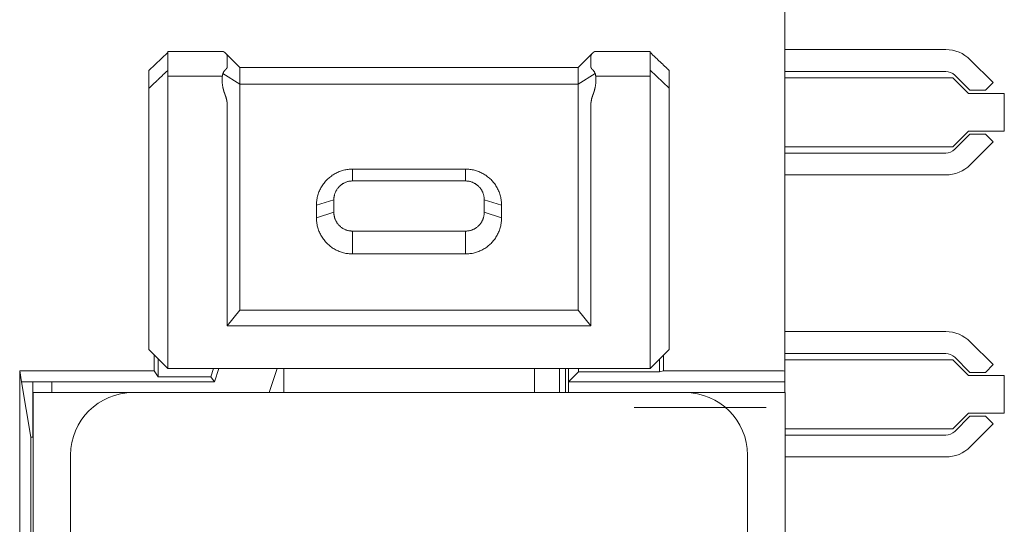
# Model space of a CAD drawing. Header units: millimetres. Extents: x 35 to 385, y -587 to 211.
# Tile 18 of 133: x 209 to 224, y -525 to -517. Entities that reach past the tile are written whole.
import ezdxf

# ---------------------------------------------------------------- set-up
doc = ezdxf.new("R2010")
doc.units = ezdxf.units.MM
doc.layers.add('3', color=7, linetype='Continuous', true_color=0xffffff)

msp = doc.modelspace()

# ---------------------------------------------------------------- linework, layer by layer
at = {"layer": '3', "color": 155, "linetype": 'Continuous', "lineweight": 13}
for p, q in [((220.96, -491.1), (220.96, -522.549)), ((211.981, -517.846), (211.111, -517.846)), ((212.261, -517.973), (211.991, -517.802)), ((217.661, -517.973), (217.93, -517.802)), ((218.811, -517.846), (217.94, -517.846)), ((217.661, -517.973), (212.261, -517.973))]:
    msp.add_line(p, q, dxfattribs=at)
at = {"layer": '3', "color": 155, "linetype": 'Continuous', "lineweight": 18}
for p, q in [((220.96, -491.1), (220.96, -522.549)), ((211.993, -517.452), (211.111, -517.452)), ((211.111, -517.452), (211.111, -517.468)), ((211.111, -517.468), (211.111, -517.751)), ((212.261, -517.705), (212.034, -517.478)), ((212.061, -517.688), (212.061, -517.531)), ((217.888, -517.478), (217.661, -517.705)), ((217.861, -517.531), (217.861, -517.688)), ((218.811, -517.452), (217.928, -517.452)), ((218.811, -517.468), (218.811, -517.452)), ((218.811, -517.751), (218.811, -517.468)), ((220.96, -517.42), (223.527, -517.42)), ((217.661, -517.705), (212.261, -517.705)), ((212.261, -517.878), (212.261, -517.72)), ((217.661, -517.72), (217.661, -517.878)), ((223.916, -517.581), (224.281, -517.946)), ((210.811, -517.752), (210.811, -518.036)), ((211.111, -517.984), (211.111, -517.751)), ((218.811, -517.751), (218.811, -517.984)), ((219.111, -517.752), (219.111, -518.036)), ((223.527, -517.77), (220.96, -517.77)), ((223.639, -517.87), (220.96, -517.87)), ((223.889, -518.12), (223.639, -517.87)), ((223.91, -518.07), (223.669, -517.828)), ((210.811, -518.036), (210.811, -522.207)), ((211.111, -518.036), (211.111, -517.984)), ((211.111, -518.131), (211.111, -518.036)), ((218.811, -517.984), (218.811, -518.036)), ((218.811, -518.036), (218.811, -518.131)), ((219.111, -518.036), (219.111, -522.207)), ((224.281, -517.946), (224.158, -518.07)), ((211.111, -518.131), (211.111, -522.302)), ((218.811, -522.302), (218.811, -518.131)), ((223.889, -518.12), (224.46, -518.12)), ((223.91, -518.07), (224.158, -518.07)), ((224.46, -518.72), (224.46, -518.12)), ((212.061, -521.828), (212.061, -518.321)), ((212.261, -521.575), (212.261, -518.258)), ((217.661, -518.258), (217.661, -521.575)), ((217.861, -518.321), (217.861, -521.828)), ((223.639, -518.97), (223.889, -518.72)), ((223.669, -519.011), (223.91, -518.77)), ((224.46, -518.72), (223.889, -518.72)), ((223.91, -518.77), (224.158, -518.77)), ((224.158, -518.77), (224.281, -518.893)), ((220.96, -518.97), (223.639, -518.97)), ((224.281, -518.893), (223.916, -519.259)), ((220.96, -519.07), (223.527, -519.07)), ((214.061, -519.516), (214.061, -519.326)), ((215.861, -519.326), (214.061, -519.326)), ((215.861, -519.326), (215.861, -519.516)), ((223.527, -519.42), (220.96, -519.42)), ((214.061, -519.516), (215.861, -519.516)), ((213.483, -519.904), (213.761, -519.816)), ((213.483, -519.904), (213.483, -520.104)), ((213.761, -519.816), (213.761, -520.016)), ((216.161, -520.016), (216.161, -519.816)), ((216.161, -519.816), (216.438, -519.904)), ((216.438, -520.104), (216.438, -519.904)), ((213.761, -520.016), (213.483, -520.104)), ((216.438, -520.104), (216.161, -520.016)), ((215.861, -520.316), (214.061, -520.316)), ((214.061, -520.681), (214.061, -520.316)), ((215.861, -520.316), (215.861, -520.681)), ((214.061, -520.681), (215.861, -520.681)), ((212.061, -521.828), (212.261, -521.575)), ((217.661, -521.575), (212.261, -521.575)), ((217.861, -521.828), (217.661, -521.575)), ((217.861, -521.828), (212.061, -521.828)), ((220.96, -521.92), (223.527, -521.92)), ((223.916, -522.081), (224.281, -522.446)), ((210.811, -522.207), (211.111, -522.507)), ((218.811, -522.507), (219.111, -522.207)), ((223.527, -522.27), (220.96, -522.27)), ((210.896, -522.544), (210.896, -522.293)), ((210.96, -522.357), (210.96, -522.639)), ((211.111, -522.507), (211.111, -522.302)), ((218.811, -522.507), (218.811, -522.302)), ((218.96, -522.563), (218.96, -522.358)), ((219.024, -522.294), (219.024, -522.547)), ((223.639, -522.37), (220.96, -522.37)), ((223.889, -522.62), (223.639, -522.37)), ((223.91, -522.57), (223.669, -522.328)), ((208.778, -522.723), (208.748, -522.544)), ((208.748, -539.596), (208.748, -522.544)), ((208.748, -522.544), (210.896, -522.544)), ((210.96, -522.639), (210.896, -522.544)), ((211.111, -522.507), (218.811, -522.507)), ((211.796, -522.639), (211.84, -522.507)), ((211.928, -522.507), (211.856, -522.723)), ((212.727, -522.891), (212.856, -522.507)), ((212.961, -522.892), (212.961, -522.507)), ((216.961, -522.507), (216.961, -522.892)), ((217.36, -522.891), (217.36, -522.507)), ((217.46, -522.892), (217.46, -522.508)), ((217.505, -522.723), (217.505, -522.507)), ((217.505, -522.723), (217.665, -522.563)), ((217.665, -522.507), (217.665, -522.563)), ((217.665, -522.563), (218.96, -522.563)), ((219.024, -522.547), (218.96, -522.563)), ((219.024, -522.547), (220.66, -522.547)), ((220.96, -522.723), (220.96, -522.549)), ((223.91, -522.57), (224.158, -522.57)), ((224.281, -522.446), (224.158, -522.57)), ((211.856, -522.723), (208.778, -522.723)), ((208.924, -523.603), (208.778, -522.723)), ((208.96, -522.724), (208.96, -523.604)), ((208.96, -522.724), (208.96, -523.603)), ((209.26, -522.892), (209.26, -522.725)), ((210.96, -522.639), (211.796, -522.639)), ((211.796, -522.639), (211.856, -522.723)), ((217.505, -522.892), (217.505, -522.723)), ((217.505, -522.723), (220.96, -522.723)), ((220.96, -522.892), (220.96, -522.723)), ((223.889, -522.62), (224.46, -522.62)), ((224.46, -523.22), (224.46, -522.62)), ((210.559, -522.892), (208.961, -522.892)), ((208.961, -522.892), (208.961, -581.292)), ((210.559, -522.892), (219.363, -522.892)), ((220.961, -522.892), (219.363, -522.892)), ((220.961, -522.892), (220.961, -581.292)), ((223.639, -523.47), (223.889, -523.22)), ((224.46, -523.22), (223.889, -523.22)), ((223.669, -523.511), (223.91, -523.27)), ((223.91, -523.27), (224.158, -523.27)), ((224.158, -523.27), (224.281, -523.393)), ((220.961, -523.47), (223.639, -523.47)), ((224.281, -523.393), (223.916, -523.759)), ((208.961, -523.603), (208.924, -523.603)), ((208.924, -523.603), (208.924, -571.18)), ((220.961, -523.57), (223.527, -523.57)), ((209.56, -525.791), (209.559, -523.888)), ((220.362, -525.791), (220.363, -523.888)), ((223.527, -523.92), (220.961, -523.92))]:
    msp.add_line(p, q, dxfattribs=at)
at = {"layer": '3', "color": 3, "linetype": 'Continuous', "lineweight": 18}
msp.add_line((220.66, -523.132), (218.553, -523.132), dxfattribs=at)
at = {"layer": '3', "color": 155, "linetype": 'Continuous', "lineweight": 18}
for points in [[(211.111, -517.468), (210.811, -517.752)], [(212.022, -517.468), (212.021, -517.467), (212.021, -517.466), (212.02, -517.466), (212.019, -517.465), (212.019, -517.465), (212.018, -517.464), (212.017, -517.464), (212.017, -517.463), (212.016, -517.463), (212.015, -517.462), (212.015, -517.462), (212.014, -517.461), (212.013, -517.461), (212.013, -517.46), (212.012, -517.46), (212.011, -517.459), (212.011, -517.459), (212.01, -517.459), (212.01, -517.458), (212.009, -517.458), (212.008, -517.458), (212.008, -517.457), (212.007, -517.457), (212.007, -517.456), (212.006, -517.456), (212.005, -517.456), (212.005, -517.456), (212.004, -517.455), (212.004, -517.455), (212.003, -517.455), (212.003, -517.455), (212.002, -517.454), (212.002, -517.454), (212.001, -517.454), (212.001, -517.454), (212, -517.453), (212, -517.453), (211.999, -517.453), (211.999, -517.453), (211.998, -517.453), (211.998, -517.453), (211.997, -517.453), (211.997, -517.453), (211.996, -517.452), (211.996, -517.452), (211.995, -517.452), (211.995, -517.452), (211.994, -517.452), (211.994, -517.452), (211.993, -517.452)], [(212.061, -517.531), (212.061, -517.529), (212.061, -517.528), (212.061, -517.527), (212.06, -517.525), (212.06, -517.524), (212.06, -517.523), (212.06, -517.522), (212.06, -517.52), (212.059, -517.519), (212.059, -517.518), (212.059, -517.516), (212.058, -517.515), (212.058, -517.514), (212.057, -517.513), (212.057, -517.511), (212.056, -517.51), (212.056, -517.509), (212.055, -517.507), (212.055, -517.506), (212.054, -517.505), (212.053, -517.504), (212.053, -517.502), (212.052, -517.501), (212.051, -517.5), (212.05, -517.499), (212.05, -517.497), (212.049, -517.496), (212.048, -517.495), (212.047, -517.494), (212.046, -517.492), (212.045, -517.491), (212.044, -517.49), (212.043, -517.489), (212.042, -517.487), (212.041, -517.486), (212.04, -517.485), (212.039, -517.484), (212.038, -517.482), (212.037, -517.481), (212.035, -517.48), (212.034, -517.479), (212.033, -517.477), (212.032, -517.476), (212.03, -517.475), (212.029, -517.474), (212.028, -517.472), (212.026, -517.471), (212.025, -517.47), (212.024, -517.469), (212.022, -517.468)], [(217.899, -517.468), (217.898, -517.469), (217.897, -517.47), (217.895, -517.471), (217.894, -517.472), (217.892, -517.474), (217.891, -517.475), (217.89, -517.476), (217.889, -517.477), (217.887, -517.479), (217.886, -517.48), (217.885, -517.481), (217.884, -517.482), (217.883, -517.484), (217.882, -517.485), (217.88, -517.486), (217.879, -517.487), (217.878, -517.489), (217.877, -517.49), (217.876, -517.491), (217.875, -517.492), (217.875, -517.494), (217.874, -517.495), (217.873, -517.496), (217.872, -517.497), (217.871, -517.499), (217.87, -517.5), (217.87, -517.501), (217.869, -517.502), (217.868, -517.504), (217.867, -517.505), (217.867, -517.506), (217.866, -517.507), (217.866, -517.509), (217.865, -517.51), (217.865, -517.511), (217.864, -517.513), (217.864, -517.514), (217.863, -517.515), (217.863, -517.516), (217.862, -517.518), (217.862, -517.519), (217.862, -517.52), (217.862, -517.522), (217.861, -517.523), (217.861, -517.524), (217.861, -517.525), (217.861, -517.527), (217.861, -517.528), (217.861, -517.529), (217.861, -517.531)], [(217.928, -517.452), (217.928, -517.452), (217.927, -517.452), (217.927, -517.452), (217.926, -517.452), (217.926, -517.452), (217.925, -517.452), (217.925, -517.453), (217.924, -517.453), (217.924, -517.453), (217.923, -517.453), (217.923, -517.453), (217.922, -517.453), (217.922, -517.453), (217.921, -517.453), (217.921, -517.454), (217.92, -517.454), (217.92, -517.454), (217.919, -517.454), (217.919, -517.455), (217.918, -517.455), (217.918, -517.455), (217.917, -517.455), (217.917, -517.456), (217.916, -517.456), (217.915, -517.456), (217.915, -517.456), (217.914, -517.457), (217.914, -517.457), (217.913, -517.458), (217.912, -517.458), (217.912, -517.458), (217.911, -517.459), (217.911, -517.459), (217.91, -517.459), (217.909, -517.46), (217.909, -517.46), (217.908, -517.461), (217.908, -517.461), (217.907, -517.462), (217.906, -517.462), (217.906, -517.463), (217.905, -517.463), (217.904, -517.464), (217.904, -517.464), (217.903, -517.465), (217.902, -517.465), (217.902, -517.466), (217.901, -517.466), (217.9, -517.467), (217.899, -517.468)], [(218.811, -517.468), (218.817, -517.473), (218.823, -517.479), (218.829, -517.485), (218.835, -517.49), (218.841, -517.496), (218.847, -517.502), (218.853, -517.507), (218.859, -517.513), (218.865, -517.519), (218.871, -517.524), (218.877, -517.53), (218.883, -517.536), (218.889, -517.542), (218.895, -517.547), (218.901, -517.553), (218.907, -517.559), (218.913, -517.564), (218.919, -517.57), (218.925, -517.576), (218.931, -517.581), (218.937, -517.587), (218.943, -517.593), (218.949, -517.599), (218.955, -517.604), (218.961, -517.61), (218.967, -517.616), (218.973, -517.621), (218.979, -517.627), (218.985, -517.633), (218.991, -517.638), (218.997, -517.644), (219.003, -517.65), (219.009, -517.655), (219.015, -517.661), (219.021, -517.667), (219.027, -517.673), (219.033, -517.678), (219.039, -517.684), (219.045, -517.69), (219.051, -517.695), (219.057, -517.701), (219.063, -517.707), (219.069, -517.712), (219.075, -517.718), (219.081, -517.724), (219.087, -517.73), (219.093, -517.735), (219.099, -517.741), (219.105, -517.747), (219.111, -517.752)], [(212.022, -517.751), (212.024, -517.75), (212.025, -517.749), (212.026, -517.748), (212.028, -517.747), (212.029, -517.745), (212.03, -517.744), (212.032, -517.743), (212.033, -517.742), (212.034, -517.74), (212.035, -517.739), (212.036, -517.738), (212.038, -517.737), (212.039, -517.735), (212.04, -517.734), (212.041, -517.733), (212.042, -517.732), (212.043, -517.73), (212.044, -517.729), (212.045, -517.728), (212.046, -517.727), (212.047, -517.725), (212.048, -517.724), (212.049, -517.723), (212.05, -517.722), (212.05, -517.72), (212.051, -517.719), (212.052, -517.718), (212.053, -517.717), (212.053, -517.715), (212.054, -517.714), (212.055, -517.713), (212.055, -517.712), (212.056, -517.71), (212.056, -517.709), (212.057, -517.708), (212.057, -517.707), (212.058, -517.705), (212.058, -517.704), (212.059, -517.703), (212.059, -517.701), (212.059, -517.7), (212.06, -517.699), (212.06, -517.697), (212.06, -517.696), (212.06, -517.695), (212.06, -517.694), (212.061, -517.692), (212.061, -517.691), (212.061, -517.69), (212.061, -517.688)], [(217.861, -517.688), (217.861, -517.69), (217.861, -517.691), (217.861, -517.692), (217.861, -517.694), (217.861, -517.695), (217.861, -517.696), (217.862, -517.697), (217.862, -517.699), (217.862, -517.7), (217.862, -517.701), (217.863, -517.703), (217.863, -517.704), (217.864, -517.705), (217.864, -517.706), (217.865, -517.708), (217.865, -517.709), (217.866, -517.71), (217.866, -517.712), (217.867, -517.713), (217.867, -517.714), (217.868, -517.715), (217.869, -517.717), (217.87, -517.718), (217.87, -517.719), (217.871, -517.72), (217.872, -517.722), (217.873, -517.723), (217.874, -517.724), (217.874, -517.725), (217.875, -517.727), (217.876, -517.728), (217.877, -517.729), (217.878, -517.73), (217.879, -517.732), (217.88, -517.733), (217.882, -517.734), (217.883, -517.735), (217.884, -517.737), (217.885, -517.738), (217.886, -517.739), (217.887, -517.74), (217.889, -517.742), (217.89, -517.743), (217.891, -517.744), (217.892, -517.745), (217.894, -517.747), (217.895, -517.748), (217.897, -517.749), (217.898, -517.75), (217.899, -517.751)], [(211.111, -517.751), (211.105, -517.757), (211.099, -517.763), (211.093, -517.769), (211.087, -517.774), (211.081, -517.78), (211.075, -517.786), (211.069, -517.791), (211.063, -517.797), (211.057, -517.803), (211.051, -517.808), (211.045, -517.814), (211.039, -517.82), (211.033, -517.825), (211.027, -517.831), (211.021, -517.837), (211.015, -517.843), (211.009, -517.848), (211.003, -517.854), (210.997, -517.86), (210.991, -517.865), (210.985, -517.871), (210.979, -517.877), (210.973, -517.882), (210.967, -517.888), (210.961, -517.894), (210.955, -517.9), (210.949, -517.905), (210.943, -517.911), (210.937, -517.917), (210.931, -517.922), (210.925, -517.928), (210.919, -517.934), (210.913, -517.939), (210.907, -517.945), (210.901, -517.951), (210.895, -517.956), (210.889, -517.962), (210.883, -517.968), (210.877, -517.974), (210.871, -517.979), (210.865, -517.985), (210.859, -517.991), (210.853, -517.996), (210.847, -518.002), (210.841, -518.008), (210.835, -518.013), (210.829, -518.019), (210.823, -518.025), (210.817, -518.03), (210.811, -518.036)], [(212.022, -517.751), (212.019, -517.754), (212.017, -517.757), (212.014, -517.759), (212.011, -517.763), (212.009, -517.766), (212.007, -517.769), (212.004, -517.773), (212.002, -517.776), (212, -517.78), (211.998, -517.784), (211.996, -517.789), (211.994, -517.793), (211.993, -517.797), (211.991, -517.802), (211.99, -517.807), (211.988, -517.812), (211.987, -517.817), (211.986, -517.822), (211.984, -517.828), (211.983, -517.833), (211.982, -517.839), (211.981, -517.844), (211.981, -517.85), (211.98, -517.856), (211.979, -517.862), (211.979, -517.868), (211.978, -517.875), (211.978, -517.881), (211.978, -517.887), (211.978, -517.894), (211.978, -517.901), (211.978, -517.907), (211.978, -517.914), (211.978, -517.921), (211.978, -517.928), (211.979, -517.935), (211.979, -517.942), (211.98, -517.949), (211.98, -517.956), (211.981, -517.963), (211.982, -517.97), (211.983, -517.978), (211.984, -517.985), (211.985, -517.992), (211.986, -518), (211.987, -518.007), (211.989, -518.014), (211.99, -518.022), (211.992, -518.029), (211.993, -518.036)], [(217.928, -518.036), (217.93, -518.029), (217.931, -518.021), (217.933, -518.014), (217.934, -518.006), (217.935, -517.999), (217.937, -517.992), (217.938, -517.984), (217.939, -517.977), (217.94, -517.969), (217.941, -517.962), (217.941, -517.955), (217.942, -517.947), (217.942, -517.94), (217.943, -517.933), (217.943, -517.926), (217.944, -517.919), (217.944, -517.912), (217.944, -517.905), (217.944, -517.898), (217.944, -517.891), (217.944, -517.885), (217.943, -517.878), (217.943, -517.872), (217.942, -517.865), (217.942, -517.859), (217.941, -517.853), (217.94, -517.847), (217.94, -517.841), (217.939, -517.835), (217.938, -517.83), (217.936, -517.825), (217.935, -517.819), (217.934, -517.814), (217.933, -517.809), (217.931, -517.804), (217.93, -517.8), (217.928, -517.795), (217.926, -517.791), (217.924, -517.787), (217.922, -517.783), (217.921, -517.779), (217.918, -517.775), (217.916, -517.771), (217.914, -517.768), (217.912, -517.765), (217.91, -517.762), (217.907, -517.759), (217.905, -517.756), (217.902, -517.754), (217.899, -517.751)], [(218.811, -517.751), (219.111, -518.036)], [(211.993, -518.036), (211.994, -518.038), (211.994, -518.04), (211.995, -518.042), (211.995, -518.044), (211.996, -518.046), (211.996, -518.048), (211.997, -518.05), (211.997, -518.052), (211.998, -518.054), (211.998, -518.056), (211.998, -518.058), (211.999, -518.06), (212, -518.062), (212, -518.064), (212.001, -518.066), (212.001, -518.068), (212.002, -518.07), (212.002, -518.071), (212.003, -518.073), (212.003, -518.075), (212.004, -518.077), (212.004, -518.079), (212.005, -518.081), (212.005, -518.083), (212.006, -518.085), (212.007, -518.087), (212.007, -518.089), (212.008, -518.091), (212.008, -518.092), (212.009, -518.094), (212.01, -518.096), (212.01, -518.098), (212.011, -518.1), (212.011, -518.102), (212.012, -518.104), (212.013, -518.105), (212.013, -518.107), (212.014, -518.109), (212.015, -518.111), (212.015, -518.113), (212.016, -518.115), (212.017, -518.117), (212.017, -518.118), (212.018, -518.12), (212.019, -518.122), (212.019, -518.124), (212.02, -518.126), (212.021, -518.128), (212.021, -518.129), (212.022, -518.131)], [(217.899, -518.131), (217.9, -518.129), (217.901, -518.128), (217.902, -518.126), (217.902, -518.124), (217.903, -518.122), (217.904, -518.12), (217.904, -518.118), (217.905, -518.117), (217.906, -518.115), (217.906, -518.113), (217.907, -518.111), (217.908, -518.109), (217.908, -518.107), (217.909, -518.105), (217.909, -518.104), (217.91, -518.102), (217.911, -518.1), (217.911, -518.098), (217.912, -518.096), (217.912, -518.094), (217.913, -518.092), (217.914, -518.091), (217.914, -518.089), (217.915, -518.087), (217.915, -518.085), (217.916, -518.083), (217.917, -518.081), (217.917, -518.079), (217.918, -518.077), (217.918, -518.075), (217.919, -518.073), (217.919, -518.071), (217.92, -518.07), (217.92, -518.068), (217.921, -518.066), (217.921, -518.064), (217.922, -518.062), (217.922, -518.06), (217.923, -518.058), (217.923, -518.056), (217.924, -518.054), (217.924, -518.052), (217.925, -518.05), (217.925, -518.048), (217.926, -518.046), (217.926, -518.044), (217.927, -518.042), (217.927, -518.04), (217.928, -518.038), (217.928, -518.036)], [(212.061, -518.321), (212.061, -518.317), (212.061, -518.313), (212.061, -518.309), (212.06, -518.305), (212.06, -518.301), (212.06, -518.297), (212.06, -518.293), (212.06, -518.289), (212.059, -518.286), (212.059, -518.282), (212.059, -518.278), (212.058, -518.274), (212.058, -518.27), (212.057, -518.266), (212.057, -518.262), (212.056, -518.259), (212.056, -518.255), (212.055, -518.251), (212.055, -518.247), (212.054, -518.243), (212.053, -518.24), (212.053, -518.236), (212.052, -518.232), (212.051, -518.228), (212.05, -518.224), (212.05, -518.221), (212.049, -518.217), (212.048, -518.213), (212.047, -518.209), (212.046, -518.205), (212.045, -518.202), (212.044, -518.198), (212.043, -518.194), (212.042, -518.19), (212.041, -518.187), (212.04, -518.183), (212.039, -518.179), (212.038, -518.176), (212.037, -518.172), (212.035, -518.168), (212.034, -518.164), (212.033, -518.161), (212.032, -518.157), (212.03, -518.153), (212.029, -518.15), (212.028, -518.146), (212.026, -518.142), (212.025, -518.138), (212.024, -518.135), (212.022, -518.131)], [(217.899, -518.131), (217.898, -518.135), (217.897, -518.138), (217.895, -518.142), (217.894, -518.146), (217.892, -518.15), (217.891, -518.153), (217.89, -518.157), (217.889, -518.161), (217.887, -518.164), (217.886, -518.168), (217.885, -518.172), (217.884, -518.175), (217.883, -518.179), (217.882, -518.183), (217.88, -518.187), (217.879, -518.19), (217.878, -518.194), (217.877, -518.198), (217.876, -518.202), (217.875, -518.205), (217.875, -518.209), (217.874, -518.213), (217.873, -518.217), (217.872, -518.22), (217.871, -518.224), (217.87, -518.228), (217.87, -518.232), (217.869, -518.236), (217.868, -518.239), (217.867, -518.243), (217.867, -518.247), (217.866, -518.251), (217.866, -518.255), (217.865, -518.259), (217.865, -518.262), (217.864, -518.266), (217.864, -518.27), (217.863, -518.274), (217.863, -518.278), (217.862, -518.282), (217.862, -518.286), (217.862, -518.289), (217.862, -518.293), (217.861, -518.297), (217.861, -518.301), (217.861, -518.305), (217.861, -518.309), (217.861, -518.313), (217.861, -518.317), (217.861, -518.321)], [(214.061, -519.326), (214.043, -519.327), (214.024, -519.327), (214.006, -519.329), (213.988, -519.331), (213.97, -519.333), (213.953, -519.337), (213.935, -519.34), (213.917, -519.345), (213.9, -519.349), (213.882, -519.355), (213.865, -519.361), (213.848, -519.367), (213.832, -519.374), (213.815, -519.382), (213.799, -519.39), (213.783, -519.398), (213.767, -519.407), (213.751, -519.417), (213.736, -519.426), (213.721, -519.437), (213.707, -519.448), (213.693, -519.459), (213.679, -519.471), (213.666, -519.483), (213.653, -519.495), (213.64, -519.508), (213.628, -519.522), (213.616, -519.536), (213.605, -519.55), (213.594, -519.564), (213.584, -519.579), (213.574, -519.594), (213.564, -519.61), (213.555, -519.625), (213.547, -519.642), (213.539, -519.658), (213.531, -519.674), (213.524, -519.691), (213.518, -519.708), (213.512, -519.725), (213.507, -519.743), (213.502, -519.76), (213.497, -519.778), (213.494, -519.795), (213.491, -519.813), (213.488, -519.831), (213.486, -519.849), (213.485, -519.867), (213.484, -519.885), (213.483, -519.904)], [(216.438, -519.904), (216.438, -519.885), (216.437, -519.867), (216.436, -519.849), (216.433, -519.831), (216.431, -519.813), (216.428, -519.795), (216.424, -519.778), (216.42, -519.76), (216.415, -519.743), (216.409, -519.725), (216.404, -519.708), (216.397, -519.691), (216.39, -519.674), (216.383, -519.658), (216.375, -519.642), (216.366, -519.625), (216.357, -519.61), (216.348, -519.594), (216.338, -519.579), (216.328, -519.564), (216.317, -519.55), (216.305, -519.536), (216.294, -519.522), (216.282, -519.508), (216.269, -519.495), (216.256, -519.483), (216.243, -519.471), (216.229, -519.459), (216.215, -519.448), (216.2, -519.437), (216.185, -519.426), (216.17, -519.417), (216.155, -519.407), (216.139, -519.398), (216.123, -519.39), (216.106, -519.382), (216.09, -519.374), (216.073, -519.367), (216.056, -519.361), (216.039, -519.355), (216.022, -519.349), (216.004, -519.345), (215.987, -519.34), (215.969, -519.337), (215.951, -519.333), (215.933, -519.331), (215.915, -519.329), (215.897, -519.327), (215.879, -519.327), (215.861, -519.326)], [(214.061, -519.516), (214.05, -519.516), (214.04, -519.517), (214.03, -519.518), (214.02, -519.519), (214.009, -519.52), (213.999, -519.522), (213.989, -519.525), (213.98, -519.527), (213.97, -519.53), (213.96, -519.533), (213.951, -519.537), (213.941, -519.541), (213.932, -519.545), (213.923, -519.549), (213.915, -519.554), (213.906, -519.559), (213.898, -519.564), (213.89, -519.57), (213.882, -519.575), (213.874, -519.581), (213.867, -519.587), (213.86, -519.593), (213.853, -519.6), (213.846, -519.606), (213.84, -519.613), (213.833, -519.62), (213.828, -519.627), (213.822, -519.635), (213.816, -519.642), (213.811, -519.65), (213.806, -519.657), (213.802, -519.665), (213.797, -519.673), (213.793, -519.681), (213.789, -519.689), (213.785, -519.697), (213.782, -519.705), (213.779, -519.714), (213.776, -519.722), (213.773, -519.73), (213.771, -519.739), (213.769, -519.747), (213.767, -519.756), (213.765, -519.764), (213.764, -519.773), (213.763, -519.781), (213.762, -519.79), (213.761, -519.799), (213.761, -519.807), (213.761, -519.816)], [(215.861, -519.516), (215.871, -519.516), (215.881, -519.517), (215.892, -519.518), (215.902, -519.519), (215.912, -519.52), (215.922, -519.522), (215.932, -519.525), (215.942, -519.527), (215.952, -519.53), (215.961, -519.533), (215.971, -519.537), (215.98, -519.541), (215.989, -519.545), (215.998, -519.549), (216.007, -519.554), (216.015, -519.559), (216.024, -519.564), (216.032, -519.57), (216.04, -519.575), (216.047, -519.581), (216.055, -519.587), (216.062, -519.593), (216.069, -519.6), (216.075, -519.606), (216.082, -519.613), (216.088, -519.62), (216.094, -519.627), (216.1, -519.635), (216.105, -519.642), (216.11, -519.65), (216.115, -519.657), (216.12, -519.665), (216.124, -519.673), (216.128, -519.681), (216.132, -519.689), (216.136, -519.697), (216.14, -519.705), (216.143, -519.714), (216.146, -519.722), (216.148, -519.73), (216.151, -519.739), (216.153, -519.747), (216.155, -519.756), (216.156, -519.764), (216.158, -519.773), (216.159, -519.781), (216.16, -519.79), (216.16, -519.799), (216.161, -519.807), (216.161, -519.816)], [(214.061, -520.316), (214.05, -520.316), (214.04, -520.315), (214.03, -520.314), (214.02, -520.313), (214.01, -520.312), (213.999, -520.31), (213.99, -520.307), (213.98, -520.305), (213.97, -520.302), (213.96, -520.299), (213.951, -520.295), (213.942, -520.291), (213.932, -520.287), (213.924, -520.283), (213.915, -520.278), (213.906, -520.273), (213.898, -520.268), (213.89, -520.263), (213.882, -520.257), (213.874, -520.251), (213.867, -520.245), (213.86, -520.239), (213.853, -520.232), (213.846, -520.226), (213.84, -520.219), (213.833, -520.212), (213.827, -520.205), (213.822, -520.197), (213.816, -520.19), (213.811, -520.183), (213.806, -520.175), (213.802, -520.167), (213.797, -520.159), (213.793, -520.151), (213.789, -520.143), (213.785, -520.135), (213.782, -520.127), (213.779, -520.119), (213.776, -520.11), (213.773, -520.102), (213.771, -520.093), (213.769, -520.085), (213.767, -520.077), (213.765, -520.068), (213.764, -520.059), (213.763, -520.051), (213.762, -520.042), (213.761, -520.033), (213.761, -520.025), (213.761, -520.016)], [(215.861, -520.316), (215.871, -520.316), (215.881, -520.315), (215.892, -520.314), (215.902, -520.313), (215.912, -520.312), (215.922, -520.31), (215.932, -520.307), (215.942, -520.305), (215.952, -520.302), (215.961, -520.299), (215.971, -520.295), (215.98, -520.291), (215.989, -520.287), (215.998, -520.283), (216.007, -520.278), (216.015, -520.273), (216.024, -520.268), (216.032, -520.263), (216.04, -520.257), (216.047, -520.251), (216.055, -520.245), (216.062, -520.239), (216.069, -520.232), (216.075, -520.226), (216.082, -520.219), (216.088, -520.212), (216.094, -520.205), (216.1, -520.197), (216.105, -520.19), (216.11, -520.183), (216.115, -520.175), (216.12, -520.167), (216.124, -520.159), (216.128, -520.151), (216.132, -520.143), (216.136, -520.135), (216.139, -520.127), (216.143, -520.119), (216.146, -520.11), (216.148, -520.102), (216.151, -520.093), (216.153, -520.085), (216.155, -520.077), (216.156, -520.068), (216.158, -520.059), (216.159, -520.051), (216.16, -520.042), (216.16, -520.033), (216.161, -520.025), (216.161, -520.016)], [(213.483, -520.104), (213.484, -520.122), (213.485, -520.14), (213.486, -520.158), (213.488, -520.176), (213.491, -520.194), (213.494, -520.212), (213.497, -520.23), (213.502, -520.247), (213.507, -520.265), (213.512, -520.282), (213.518, -520.299), (213.524, -520.316), (213.531, -520.333), (213.539, -520.349), (213.547, -520.366), (213.555, -520.382), (213.564, -520.397), (213.574, -520.413), (213.584, -520.428), (213.594, -520.443), (213.605, -520.457), (213.616, -520.472), (213.628, -520.485), (213.64, -520.499), (213.653, -520.512), (213.666, -520.524), (213.679, -520.537), (213.693, -520.548), (213.707, -520.56), (213.721, -520.57), (213.736, -520.581), (213.751, -520.591), (213.767, -520.6), (213.783, -520.609), (213.799, -520.618), (213.815, -520.626), (213.832, -520.633), (213.848, -520.64), (213.865, -520.646), (213.882, -520.652), (213.9, -520.658), (213.917, -520.663), (213.935, -520.667), (213.953, -520.671), (213.97, -520.674), (213.988, -520.676), (214.006, -520.678), (214.024, -520.68), (214.043, -520.681), (214.061, -520.681)], [(215.861, -520.681), (215.879, -520.681), (215.897, -520.68), (215.915, -520.678), (215.933, -520.676), (215.951, -520.674), (215.969, -520.671), (215.987, -520.667), (216.004, -520.663), (216.022, -520.658), (216.039, -520.652), (216.056, -520.646), (216.073, -520.64), (216.09, -520.633), (216.106, -520.626), (216.123, -520.618), (216.139, -520.609), (216.155, -520.6), (216.17, -520.591), (216.185, -520.581), (216.2, -520.57), (216.215, -520.56), (216.229, -520.548), (216.243, -520.537), (216.256, -520.524), (216.269, -520.512), (216.282, -520.499), (216.294, -520.485), (216.305, -520.472), (216.317, -520.457), (216.328, -520.443), (216.338, -520.428), (216.348, -520.413), (216.357, -520.397), (216.366, -520.382), (216.375, -520.366), (216.383, -520.349), (216.39, -520.333), (216.397, -520.316), (216.404, -520.299), (216.409, -520.282), (216.415, -520.265), (216.42, -520.247), (216.424, -520.23), (216.428, -520.212), (216.431, -520.194), (216.433, -520.176), (216.436, -520.158), (216.437, -520.14), (216.438, -520.122), (216.438, -520.104)]]:
    msp.add_lwpolyline(points, dxfattribs=at)
for centre, radius, start, end in [((223.527, -517.97), 0.55, 45, 90), ((223.527, -517.97), 0.2, 45, 90), ((223.527, -518.87), 0.2, 270, 315), ((223.527, -518.87), 0.55, 270, 315), ((223.527, -522.47), 0.55, 45, 90), ((223.527, -522.47), 0.2, 45, 90), ((210.559, -523.892), 1, 90, 179.8191), ((219.363, -523.892), 1, 0.181, 90), ((223.527, -523.37), 0.2, 270, 315), ((223.527, -523.37), 0.55, 270, 315)]:
    msp.add_arc(centre, radius, start, end, dxfattribs=at)
for centre, major_axis, ratio, start_param, end_param in [((212.261, -518.005), (0, 0.3), 0.000625, 5.963099, 6.282467), ((217.66, -518.005), (0, -0.3), 0.000625, 3.142303, 3.461679), ((212.261, -518.163), (0, 0.3), 0.001249, 0.322054, 1.395954), ((217.66, -518.163), (0, -0.3), 0.001249, 1.745639, 2.819538), ((212.261, -518.163), (0, 0.3), 0.001249, 1.395954, 1.890882), ((217.66, -518.163), (0, -0.3), 0.001249, 1.250711, 1.745639), ((220.66, -522.549), (0.3, 0), 0.008727, 0, 1.570796)]:
    msp.add_ellipse(centre, major_axis=major_axis, ratio=ratio, start_param=start_param, end_param=end_param, dxfattribs=at)

doc.saveas('drawing.dxf')
